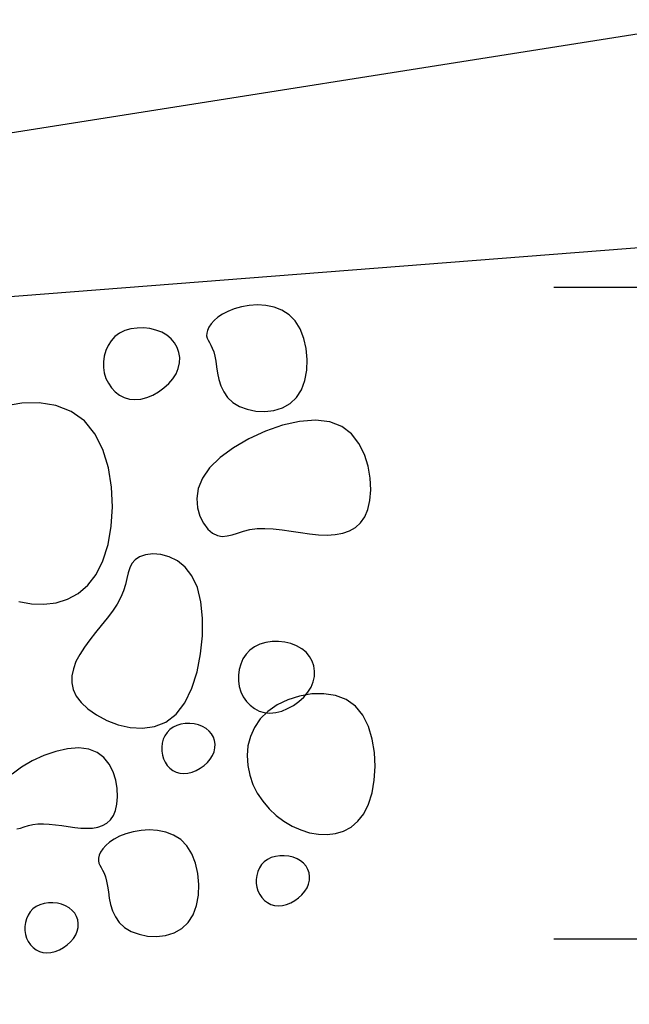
# Model space of a CAD drawing. Header units: millimetres. Extents: x 15 to 133, y 12 to 160.
# Tile 83 of 92: x 125.587 to 125.819, y 16.96 to 17.336. Entities that reach past the tile are written whole.
import ezdxf

# ---------------------------------------------------------------- set-up
doc = ezdxf.new("R2010")
doc.units = ezdxf.units.MM
doc.header["$MEASUREMENT"] = 0
for name, color, linetype, lineweight in [('Cotas -Marco Polo', 1, 'Continuous', 18), ('Layout - Marco Polo', 252, 'Continuous', 25), ('Layout 01 - Marco Polo', 152, 'Continuous', 25)]:
    doc.layers.add(name, color=color, linetype=linetype, lineweight=lineweight)
doc.layers.get('0').off()
doc.styles.add('Textos 1-50 - Marco Polo', font='arial.ttf', dxfattribs={"height": 0.1})
doc.dimstyles.new('Escala 1-50 - Marco Polo', dxfattribs={"dimtxt": 0.1, "dimasz": 0.05, "dimexe": 0.05, "dimexo": 0.05, "dimgap": 0.05, "dimtad": 2, "dimdec": 0, "dimlfac": 100, "dimzin": 0, "dimdsep": 46, "dimtxsty": 'Textos 1-50 - Marco Polo', "dimblk": 'OBLIQUE', "dimcen": 0.05, "dimclrt": 2, "dimadec": 0, "dimazin": 0, "dimtfac": 1, "dimtdec": 0, "dimtix": 1, "dimtmove": 0, "dimatfit": 3, "dimfxl": 0, "dimtolj": 1, "dimtzin": 0, "dimarcsym": 0})

# ---------------------------------------------------------------- blocks, each defined once
blk = doc.blocks.new('_OBLIQUE')
at = {"color": 0, "linetype": 'ByBlock', "lineweight": -2}
blk.add_line((-0.5, -0.5), (0.5, 0.5), dxfattribs=at)
blk = doc.blocks.new('*D14')
at = {"layer": 'Cotas -Marco Polo', "color": 0, "lineweight": -2, "transparency": 16777216}
for p, q in [((125.79065, 17.23427), (125.90255, 17.23427)), ((125.85255, 16.98512), (125.85255, 17.23427)), ((125.79065, 16.98512), (125.90255, 16.98512))]:
    blk.add_line(p, q, dxfattribs=at)
at = {"layer": 'Defpoints', "color": 0, "transparency": 16777216}
for p in [(125.74065, 17.23427), (125.85255, 17.23427), (125.74065, 16.98512)]:
    blk.add_point(p, dxfattribs=at)
at = {"layer": 'Cotas -Marco Polo', "color": 0, "lineweight": -2, "transparency": 16777216, "xscale": 0.05, "yscale": 0.05, "zscale": 0.05}
for p, rotation in [((125.85255, 17.23427), 90), ((125.85255, 16.98512), 270)]:
    blk.add_blockref('_OBLIQUE', p, dxfattribs=dict(at, rotation=rotation))
at = {"layer": 'Cotas -Marco Polo', "color": 2, "transparency": 16777216, "insert": (125.95361, 17.1097), "char_height": 0.1, "attachment_point": 5, "rotation": 90, "style": 'Textos 1-50 - Marco Polo'}
blk.add_mtext('\\A1;20', dxfattribs=at)

msp = doc.modelspace()

# ---------------------------------------------------------------- linework, layer by layer
at = {"layer": 'Layout - Marco Polo'}
for p, q in [((125.67134, 17.22673), (125.66859, 17.22596)), ((125.67435, 17.22724), (125.67134, 17.22673)), ((125.6775, 17.22744), (125.67435, 17.22724)), ((125.68069, 17.22725), (125.6775, 17.22744)), ((125.68383, 17.22662), (125.68069, 17.22725)), ((125.6868, 17.22546), (125.68383, 17.22662)), ((125.66231, 17.22273), (125.66087, 17.22147)), ((125.66407, 17.22392), (125.66231, 17.22273)), ((125.66616, 17.22501), (125.66407, 17.22392)), ((125.66859, 17.22596), (125.66616, 17.22501)), ((125.68952, 17.22373), (125.6868, 17.22546)), ((125.69187, 17.22135), (125.68952, 17.22373)), ((125.6589, 17.21894), (125.65835, 17.21774)), ((125.65974, 17.22019), (125.6589, 17.21894)), ((125.66087, 17.22147), (125.65974, 17.22019)), ((125.69376, 17.21829), (125.69187, 17.22135)), ((125.62305, 17.21536), (125.62158, 17.21378)), ((125.62481, 17.21666), (125.62305, 17.21536)), ((125.62685, 17.21764), (125.62481, 17.21666)), ((125.62909, 17.21829), (125.62685, 17.21764)), ((125.63148, 17.21863), (125.62909, 17.21829)), ((125.63392, 17.21866), (125.63148, 17.21863)), ((125.63636, 17.21839), (125.63392, 17.21866)), ((125.6387, 17.21784), (125.63636, 17.21839)), ((125.64089, 17.21701), (125.6387, 17.21784)), ((125.64284, 17.2159), (125.64089, 17.21701)), ((125.64449, 17.21454), (125.64284, 17.2159)), ((125.65808, 17.21665), (125.65806, 17.21568)), ((125.65806, 17.21568), (125.65826, 17.2148)), ((125.65835, 17.21774), (125.65808, 17.21665)), ((125.69517, 17.21469), (125.69376, 17.21829)), ((125.6204, 17.21198), (125.61951, 17.21)), ((125.62158, 17.21378), (125.6204, 17.21198)), ((125.64582, 17.21296), (125.64449, 17.21454)), ((125.64682, 17.2112), (125.64582, 17.21296)), ((125.65826, 17.2148), (125.65862, 17.21394)), ((125.65862, 17.21394), (125.6591, 17.21304)), ((125.6591, 17.21304), (125.65965, 17.21205)), ((125.65965, 17.21205), (125.66022, 17.2109)), ((125.69608, 17.21075), (125.69517, 17.21469)), ((125.61893, 17.20791), (125.61864, 17.20574)), ((125.61951, 17.21), (125.61893, 17.20791)), ((125.64747, 17.2093), (125.64682, 17.2112)), ((125.64777, 17.20731), (125.64747, 17.2093)), ((125.66022, 17.2109), (125.66075, 17.20953)), ((125.66075, 17.20953), (125.66121, 17.20789)), ((125.66121, 17.20789), (125.66156, 17.20594)), ((125.69647, 17.20663), (125.69608, 17.21075)), ((125.61864, 17.20574), (125.61865, 17.20357)), ((125.64724, 17.20321), (125.6477, 17.20527)), ((125.6477, 17.20527), (125.64777, 17.20731)), ((125.66156, 17.20594), (125.66187, 17.20374)), ((125.66187, 17.20374), (125.66224, 17.20138)), ((125.69631, 17.20252), (125.69647, 17.20663)), ((125.61865, 17.20357), (125.61897, 17.20144)), ((125.61897, 17.20144), (125.6196, 17.1994)), ((125.64516, 17.19923), (125.64639, 17.20118)), ((125.64639, 17.20118), (125.64724, 17.20321)), ((125.66224, 17.20138), (125.66274, 17.19895)), ((125.69559, 17.19859), (125.69631, 17.20252)), ((125.6196, 17.1994), (125.62051, 17.1975)), ((125.62051, 17.1975), (125.62169, 17.19577)), ((125.64173, 17.19571), (125.64358, 17.19739)), ((125.64358, 17.19739), (125.64516, 17.19923)), ((125.66274, 17.19895), (125.66349, 17.19652)), ((125.66349, 17.19652), (125.66456, 17.1942)), ((125.69429, 17.19504), (125.69559, 17.19859)), ((125.62169, 17.19577), (125.6231, 17.19427)), ((125.6231, 17.19427), (125.62473, 17.19303)), ((125.62473, 17.19303), (125.62654, 17.19209)), ((125.63518, 17.19209), (125.63746, 17.19302)), ((125.63746, 17.19302), (125.63967, 17.19424)), ((125.63967, 17.19424), (125.64173, 17.19571)), ((125.66456, 17.1942), (125.66604, 17.19206)), ((125.6924, 17.19204), (125.69429, 17.19504)), ((125.58746, 17.18986), (125.58082, 17.18872)), ((125.59409, 17.18999), (125.58746, 17.18986)), ((125.60045, 17.18899), (125.59409, 17.18999)), ((125.60629, 17.18675), (125.60045, 17.18899)), ((125.62654, 17.19209), (125.62853, 17.1915)), ((125.62853, 17.1915), (125.63065, 17.19129)), ((125.63065, 17.19129), (125.63289, 17.1915)), ((125.63289, 17.1915), (125.63518, 17.19209)), ((125.66604, 17.19206), (125.66803, 17.19019)), ((125.66803, 17.19019), (125.67058, 17.18867)), ((125.67058, 17.18867), (125.67357, 17.18756)), ((125.68697, 17.18812), (125.68992, 17.18974)), ((125.68992, 17.18974), (125.6924, 17.19204)), ((125.61134, 17.18318), (125.60629, 17.18675)), ((125.67357, 17.18756), (125.67686, 17.18691)), ((125.67686, 17.18691), (125.68029, 17.18675)), ((125.68029, 17.18675), (125.68371, 17.18714)), ((125.68371, 17.18714), (125.68697, 17.18812)), ((125.61539, 17.17823), (125.61134, 17.18318)), ((125.68703, 17.18146), (125.68048, 17.1792)), ((125.69349, 17.18292), (125.68703, 17.18146)), ((125.6996, 17.18342), (125.69349, 17.18292)), ((125.70505, 17.1828), (125.6996, 17.18342)), ((125.70963, 17.18098), (125.70505, 17.1828)), ((125.61845, 17.17214), (125.61539, 17.17823)), ((125.68048, 17.1792), (125.67413, 17.17628)), ((125.71332, 17.17813), (125.70963, 17.18098)), ((125.71621, 17.17449), (125.71332, 17.17813)), ((125.67413, 17.17628), (125.66828, 17.17287)), ((125.71833, 17.17029), (125.71621, 17.17449)), ((125.62055, 17.16524), (125.61845, 17.17214)), ((125.66828, 17.17287), (125.6632, 17.16911)), ((125.71976, 17.16578), (125.71833, 17.17029)), ((125.6632, 17.16911), (125.65918, 17.16517)), ((125.62175, 17.15784), (125.62055, 17.16524)), ((125.65918, 17.16517), (125.65644, 17.16118)), ((125.72054, 17.16119), (125.71976, 17.16578)), ((125.65644, 17.16118), (125.65486, 17.15725)), ((125.72075, 17.15676), (125.72054, 17.16119)), ((125.62209, 17.15026), (125.62175, 17.15784)), ((125.65486, 17.15725), (125.65429, 17.15347)), ((125.72044, 17.15273), (125.72075, 17.15676)), ((125.65429, 17.15347), (125.65454, 17.14994)), ((125.71967, 17.1493), (125.72044, 17.15273)), ((125.62162, 17.14283), (125.62209, 17.15026)), ((125.65454, 17.14994), (125.65545, 17.14676)), ((125.71847, 17.14645), (125.71967, 17.1493)), ((125.65545, 17.14676), (125.65683, 17.14401)), ((125.65683, 17.14401), (125.65852, 17.1418)), ((125.71491, 17.14238), (125.71687, 17.14416)), ((125.71687, 17.14416), (125.71847, 17.14645)), ((125.62039, 17.13585), (125.62162, 17.14283)), ((125.65852, 17.1418), (125.66035, 17.14021)), ((125.66035, 17.14021), (125.66217, 17.13931)), ((125.66781, 17.1396), (125.66989, 17.14025)), ((125.66989, 17.14025), (125.67214, 17.14095)), ((125.67214, 17.14095), (125.67459, 17.14156)), ((125.67459, 17.14156), (125.67729, 17.14195)), ((125.67729, 17.14195), (125.68027, 17.14203)), ((125.68027, 17.14203), (125.68348, 17.14183)), ((125.68348, 17.14183), (125.68685, 17.14144)), ((125.68685, 17.14144), (125.69033, 17.14095)), ((125.69033, 17.14095), (125.69385, 17.14042)), ((125.69385, 17.14042), (125.69736, 17.13995)), ((125.69736, 17.13995), (125.70079, 17.13961)), ((125.70717, 17.13966), (125.71003, 17.14017)), ((125.71003, 17.14017), (125.71262, 17.14106)), ((125.71262, 17.14106), (125.71491, 17.14238)), ((125.66217, 17.13931), (125.664, 17.139)), ((125.664, 17.139), (125.66586, 17.13914)), ((125.66586, 17.13914), (125.66781, 17.1396)), ((125.70079, 17.13961), (125.70408, 17.13949)), ((125.70408, 17.13949), (125.70717, 17.13966)), ((125.61845, 17.12965), (125.62039, 17.13585)), ((125.63747, 17.13227), (125.6347, 17.13194)), ((125.64054, 17.13207), (125.63747, 17.13227)), ((125.61584, 17.12447), (125.61845, 17.12965)), ((125.62952, 17.12864), (125.62869, 17.12696)), ((125.63071, 17.13006), (125.62952, 17.12864)), ((125.63241, 17.13117), (125.63071, 17.13006)), ((125.6347, 17.13194), (125.63241, 17.13117)), ((125.64374, 17.13123), (125.64054, 17.13207)), ((125.64691, 17.12966), (125.64374, 17.13123)), ((125.64987, 17.12724), (125.64691, 17.12966)), ((125.6281, 17.12505), (125.6276, 17.12293)), ((125.62869, 17.12696), (125.6281, 17.12505)), ((125.65246, 17.12389), (125.64987, 17.12724)), ((125.61266, 17.12034), (125.61584, 17.12447)), ((125.6276, 17.12293), (125.62706, 17.12064)), ((125.6545, 17.1195), (125.65246, 17.12389)), ((125.60491, 17.11495), (125.60899, 17.11719)), ((125.60899, 17.11719), (125.61266, 17.12034)), ((125.62634, 17.11822), (125.6253, 17.11569)), ((125.62706, 17.12064), (125.62634, 17.11822)), ((125.65586, 17.11403), (125.6545, 17.1195)), ((125.58631, 17.11409), (125.59113, 17.11321)), ((125.59589, 17.11302), (125.60052, 17.11358)), ((125.60052, 17.11358), (125.60491, 17.11495)), ((125.6253, 17.11569), (125.62386, 17.11309)), ((125.65652, 17.10775), (125.65586, 17.11403)), ((125.59113, 17.11321), (125.59589, 17.11302)), ((125.62206, 17.11043), (125.62001, 17.10772)), ((125.62386, 17.11309), (125.62206, 17.11043)), ((125.62001, 17.10772), (125.61782, 17.10497)), ((125.65648, 17.10098), (125.65652, 17.10775)), ((125.61557, 17.1022), (125.61339, 17.09942)), ((125.61782, 17.10497), (125.61557, 17.1022)), ((125.61339, 17.09942), (125.61135, 17.09664)), ((125.65577, 17.09403), (125.65648, 17.10098)), ((125.68064, 17.09844), (125.67839, 17.09779)), ((125.68302, 17.09878), (125.68064, 17.09844)), ((125.68546, 17.09881), (125.68302, 17.09878)), ((125.6879, 17.09854), (125.68546, 17.09881)), ((125.69024, 17.09799), (125.6879, 17.09854)), ((125.61135, 17.09664), (125.60958, 17.09387)), ((125.67459, 17.09551), (125.67312, 17.09393)), ((125.67635, 17.09681), (125.67459, 17.09551)), ((125.67839, 17.09779), (125.67635, 17.09681)), ((125.69243, 17.09715), (125.69024, 17.09799)), ((125.69438, 17.09605), (125.69243, 17.09715)), ((125.69603, 17.09469), (125.69438, 17.09605)), ((125.69736, 17.09311), (125.69603, 17.09469)), ((125.60815, 17.09112), (125.60714, 17.0884)), ((125.60958, 17.09387), (125.60815, 17.09112)), ((125.65439, 17.08724), (125.65577, 17.09403)), ((125.67194, 17.09213), (125.67106, 17.09015)), ((125.67312, 17.09393), (125.67194, 17.09213)), ((125.69836, 17.09135), (125.69736, 17.09311)), ((125.69901, 17.08945), (125.69836, 17.09135)), ((125.60714, 17.0884), (125.60659, 17.08571)), ((125.65236, 17.08093), (125.65439, 17.08724)), ((125.67047, 17.08805), (125.67018, 17.08589)), ((125.67106, 17.09015), (125.67047, 17.08805)), ((125.69931, 17.08746), (125.69901, 17.08945)), ((125.69924, 17.08542), (125.69931, 17.08746)), ((125.60659, 17.08571), (125.60656, 17.08307)), ((125.67018, 17.08589), (125.67019, 17.08372)), ((125.67019, 17.08372), (125.67052, 17.08159)), ((125.69794, 17.08133), (125.69878, 17.08336)), ((125.69878, 17.08336), (125.69924, 17.08542)), ((125.60656, 17.08307), (125.6071, 17.08048)), ((125.6071, 17.08048), (125.60827, 17.07794)), ((125.64969, 17.07542), (125.65236, 17.08093)), ((125.67052, 17.08159), (125.67114, 17.07955)), ((125.67114, 17.07955), (125.67205, 17.07765)), ((125.6967, 17.07938), (125.69794, 17.08133)), ((125.60827, 17.07794), (125.61011, 17.07546)), ((125.67205, 17.07765), (125.67323, 17.07592)), ((125.67323, 17.07592), (125.67464, 17.07442)), ((125.68905, 17.07653), (125.68494, 17.07454)), ((125.69352, 17.07796), (125.68905, 17.07653)), ((125.69121, 17.07439), (125.69327, 17.07586)), ((125.69327, 17.07586), (125.69512, 17.07754)), ((125.69817, 17.07876), (125.69352, 17.07796)), ((125.69512, 17.07754), (125.6967, 17.07938)), ((125.70281, 17.07885), (125.69817, 17.07876)), ((125.70726, 17.07815), (125.70281, 17.07885)), ((125.71135, 17.07658), (125.70726, 17.07815)), ((125.71489, 17.07408), (125.71135, 17.07658)), ((125.61011, 17.07546), (125.61267, 17.07304)), ((125.61267, 17.07304), (125.61599, 17.07073)), ((125.64639, 17.07103), (125.64969, 17.07542)), ((125.67464, 17.07442), (125.67627, 17.07318)), ((125.67627, 17.07318), (125.67808, 17.07224)), ((125.67808, 17.07224), (125.68007, 17.07165)), ((125.68137, 17.07207), (125.67849, 17.06919)), ((125.68494, 17.07454), (125.68137, 17.07207)), ((125.68443, 17.07165), (125.68672, 17.07224)), ((125.68672, 17.07224), (125.689, 17.07317)), ((125.689, 17.07317), (125.69121, 17.07439)), ((125.71772, 17.07061), (125.71489, 17.07408)), ((125.61599, 17.07073), (125.61991, 17.06866)), ((125.61991, 17.06866), (125.62426, 17.06701)), ((125.6425, 17.06802), (125.64639, 17.07103)), ((125.67849, 17.06919), (125.6763, 17.06599)), ((125.68007, 17.07165), (125.68219, 17.07144)), ((125.68219, 17.07144), (125.68443, 17.07165)), ((125.71986, 17.06635), (125.71772, 17.07061)), ((125.62426, 17.06701), (125.62887, 17.06595)), ((125.62887, 17.06595), (125.63357, 17.06565)), ((125.63357, 17.06565), (125.63817, 17.06628)), ((125.63817, 17.06628), (125.6425, 17.06802)), ((125.64398, 17.06516), (125.64295, 17.06406)), ((125.64522, 17.06607), (125.64398, 17.06516)), ((125.64664, 17.06676), (125.64522, 17.06607)), ((125.64821, 17.06721), (125.64664, 17.06676)), ((125.64988, 17.06745), (125.64821, 17.06721)), ((125.65159, 17.06747), (125.64988, 17.06745)), ((125.6533, 17.06729), (125.65159, 17.06747)), ((125.65494, 17.0669), (125.6533, 17.06729)), ((125.65647, 17.06631), (125.65494, 17.0669)), ((125.65783, 17.06554), (125.65647, 17.06631)), ((125.65899, 17.06459), (125.65783, 17.06554)), ((125.65992, 17.06348), (125.65899, 17.06459)), ((125.6763, 17.06599), (125.67476, 17.06254)), ((125.72133, 17.06152), (125.71986, 17.06635)), ((125.64151, 17.06141), (125.64109, 17.05994)), ((125.64213, 17.0628), (125.64151, 17.06141)), ((125.64295, 17.06406), (125.64213, 17.0628)), ((125.66062, 17.06225), (125.65992, 17.06348)), ((125.66108, 17.06092), (125.66062, 17.06225)), ((125.66128, 17.05953), (125.66108, 17.06092)), ((125.67476, 17.06254), (125.67384, 17.05891)), ((125.72217, 17.05634), (125.72133, 17.06152)), ((125.60494, 17.05779), (125.60042, 17.05677)), ((125.60922, 17.05814), (125.60494, 17.05779)), ((125.61303, 17.05771), (125.60922, 17.05814)), ((125.61624, 17.05643), (125.61303, 17.05771)), ((125.64109, 17.05994), (125.64089, 17.05843)), ((125.64089, 17.05843), (125.6409, 17.05691)), ((125.66092, 17.05666), (125.66123, 17.0581)), ((125.66123, 17.0581), (125.66128, 17.05953)), ((125.67384, 17.05891), (125.67352, 17.05518)), ((125.59583, 17.05518), (125.59139, 17.05314)), ((125.60042, 17.05677), (125.59583, 17.05518)), ((125.61882, 17.05444), (125.61624, 17.05643)), ((125.62084, 17.05189), (125.61882, 17.05444)), ((125.6409, 17.05691), (125.64113, 17.05542)), ((125.64113, 17.05542), (125.64157, 17.05399)), ((125.64157, 17.05399), (125.64221, 17.05266)), ((125.65835, 17.05258), (125.65946, 17.05387)), ((125.65946, 17.05387), (125.66032, 17.05524)), ((125.66032, 17.05524), (125.66092, 17.05666)), ((125.67352, 17.05518), (125.67374, 17.05143)), ((125.72241, 17.05104), (125.72217, 17.05634)), ((125.58729, 17.05075), (125.58374, 17.04812)), ((125.59139, 17.05314), (125.58729, 17.05075)), ((125.62233, 17.04895), (125.62084, 17.05189)), ((125.64221, 17.05266), (125.64303, 17.05145)), ((125.64303, 17.05145), (125.64402, 17.0504)), ((125.64402, 17.0504), (125.64516, 17.04953)), ((125.64516, 17.04953), (125.64643, 17.04887)), ((125.65248, 17.04887), (125.65407, 17.04952)), ((125.65407, 17.04952), (125.65561, 17.05038)), ((125.65561, 17.05038), (125.65706, 17.05141)), ((125.65706, 17.05141), (125.65835, 17.05258)), ((125.67374, 17.05143), (125.67449, 17.04774)), ((125.72208, 17.04584), (125.72241, 17.05104)), ((125.62333, 17.04579), (125.62233, 17.04895)), ((125.62388, 17.04258), (125.62333, 17.04579)), ((125.64643, 17.04887), (125.64782, 17.04846)), ((125.64782, 17.04846), (125.6493, 17.04831)), ((125.6493, 17.04831), (125.65087, 17.04846)), ((125.65087, 17.04846), (125.65248, 17.04887)), ((125.67449, 17.04774), (125.67573, 17.04419)), ((125.72122, 17.04095), (125.72208, 17.04584)), ((125.62403, 17.03948), (125.62388, 17.04258)), ((125.67573, 17.04419), (125.67741, 17.04083)), ((125.62381, 17.03666), (125.62403, 17.03948)), ((125.67741, 17.04083), (125.67949, 17.03772)), ((125.71986, 17.03661), (125.72122, 17.04095)), ((125.62327, 17.03425), (125.62381, 17.03666)), ((125.67949, 17.03772), (125.68192, 17.03488)), ((125.68192, 17.03488), (125.68464, 17.03233)), ((125.71804, 17.03299), (125.71986, 17.03661)), ((125.61993, 17.02941), (125.62131, 17.03066)), ((125.62131, 17.03066), (125.62242, 17.03226)), ((125.62242, 17.03226), (125.62327, 17.03425)), ((125.68464, 17.03233), (125.6876, 17.03011)), ((125.71581, 17.03009), (125.71804, 17.03299)), ((125.5856, 17.02715), (125.58697, 17.02747)), ((125.58697, 17.02747), (125.58842, 17.02792)), ((125.58842, 17.02792), (125.58999, 17.02841)), ((125.58999, 17.02841), (125.59171, 17.02884)), ((125.59171, 17.02884), (125.5936, 17.02911)), ((125.5936, 17.02911), (125.59569, 17.02916)), ((125.59569, 17.02916), (125.59793, 17.02903)), ((125.59793, 17.02903), (125.60029, 17.02875)), ((125.60029, 17.02875), (125.60273, 17.02841)), ((125.60273, 17.02841), (125.6052, 17.02804)), ((125.6052, 17.02804), (125.60765, 17.02771)), ((125.60765, 17.02771), (125.61005, 17.02747)), ((125.61005, 17.02747), (125.61235, 17.02739)), ((125.61235, 17.02739), (125.61452, 17.02751)), ((125.61452, 17.02751), (125.61652, 17.02786)), ((125.61652, 17.02786), (125.61833, 17.02849)), ((125.61833, 17.02849), (125.61993, 17.02941)), ((125.6876, 17.03011), (125.69074, 17.02825)), ((125.69074, 17.02825), (125.69401, 17.02678)), ((125.71038, 17.02632), (125.71324, 17.02789)), ((125.71324, 17.02789), (125.71581, 17.03009)), ((125.62272, 17.02325), (125.62096, 17.02205)), ((125.62481, 17.02434), (125.62272, 17.02325)), ((125.62723, 17.02529), (125.62481, 17.02434)), ((125.62999, 17.02606), (125.62723, 17.02529)), ((125.63299, 17.02657), (125.62999, 17.02606)), ((125.63614, 17.02677), (125.63299, 17.02657)), ((125.63934, 17.02658), (125.63614, 17.02677)), ((125.64248, 17.02594), (125.63934, 17.02658)), ((125.64545, 17.02479), (125.64248, 17.02594)), ((125.64816, 17.02306), (125.64545, 17.02479)), ((125.65051, 17.02067), (125.64816, 17.02306)), ((125.69401, 17.02678), (125.69736, 17.02572)), ((125.69736, 17.02572), (125.70074, 17.0251)), ((125.70074, 17.0251), (125.70407, 17.02497)), ((125.70407, 17.02497), (125.70731, 17.02536)), ((125.70731, 17.02536), (125.71038, 17.02632)), ((125.61839, 17.01952), (125.61755, 17.01827)), ((125.61952, 17.0208), (125.61839, 17.01952)), ((125.62096, 17.02205), (125.61952, 17.0208)), ((125.65241, 17.01762), (125.65051, 17.02067)), ((125.61672, 17.01598), (125.61671, 17.01501)), ((125.617, 17.01707), (125.61672, 17.01598)), ((125.61755, 17.01827), (125.617, 17.01707)), ((125.65382, 17.01402), (125.65241, 17.01762)), ((125.68274, 17.0162), (125.68132, 17.01552)), ((125.68431, 17.01666), (125.68274, 17.0162)), ((125.68598, 17.0169), (125.68431, 17.01666)), ((125.68769, 17.01692), (125.68598, 17.0169)), ((125.6894, 17.01673), (125.68769, 17.01692)), ((125.69104, 17.01635), (125.6894, 17.01673)), ((125.69257, 17.01576), (125.69104, 17.01635)), ((125.69393, 17.01499), (125.69257, 17.01576)), ((125.61671, 17.01501), (125.6169, 17.01413)), ((125.6169, 17.01413), (125.61727, 17.01327)), ((125.61727, 17.01327), (125.61775, 17.01237)), ((125.61775, 17.01237), (125.6183, 17.01138)), ((125.65473, 17.01008), (125.65382, 17.01402)), ((125.67823, 17.01224), (125.67761, 17.01086)), ((125.67905, 17.01351), (125.67823, 17.01224)), ((125.68008, 17.01461), (125.67905, 17.01351)), ((125.68132, 17.01552), (125.68008, 17.01461)), ((125.69509, 17.01404), (125.69393, 17.01499)), ((125.69602, 17.01293), (125.69509, 17.01404)), ((125.69672, 17.0117), (125.69602, 17.01293)), ((125.6183, 17.01138), (125.61886, 17.01023)), ((125.61886, 17.01023), (125.6194, 17.00886)), ((125.6194, 17.00886), (125.61986, 17.00722)), ((125.65511, 17.00596), (125.65473, 17.01008)), ((125.67719, 17.00939), (125.67699, 17.00788)), ((125.67761, 17.01086), (125.67719, 17.00939)), ((125.69718, 17.01037), (125.69672, 17.0117)), ((125.69738, 17.00898), (125.69718, 17.01037)), ((125.69733, 17.00755), (125.69738, 17.00898)), ((125.61986, 17.00722), (125.62021, 17.00527)), ((125.62021, 17.00527), (125.62052, 17.00307)), ((125.65495, 17.00184), (125.65511, 17.00596)), ((125.67699, 17.00788), (125.677, 17.00636)), ((125.677, 17.00636), (125.67723, 17.00486)), ((125.67723, 17.00486), (125.67767, 17.00344)), ((125.69556, 17.00332), (125.69642, 17.00469)), ((125.69642, 17.00469), (125.69702, 17.00611)), ((125.69702, 17.00611), (125.69733, 17.00755)), ((125.62052, 17.00307), (125.62088, 17.00071)), ((125.62088, 17.00071), (125.62139, 16.99827)), ((125.65424, 16.99792), (125.65495, 17.00184)), ((125.67767, 17.00344), (125.67831, 17.00211)), ((125.67831, 17.00211), (125.67913, 17.0009)), ((125.67913, 17.0009), (125.68012, 16.99985)), ((125.69171, 16.99983), (125.69315, 17.00086)), ((125.69315, 17.00086), (125.69445, 17.00203)), ((125.69445, 17.00203), (125.69556, 17.00332)), ((125.59295, 16.99751), (125.59171, 16.9966)), ((125.59437, 16.9982), (125.59295, 16.99751)), ((125.59594, 16.99865), (125.59437, 16.9982)), ((125.59761, 16.99889), (125.59594, 16.99865)), ((125.59932, 16.99891), (125.59761, 16.99889)), ((125.60103, 16.99873), (125.59932, 16.99891)), ((125.60267, 16.99834), (125.60103, 16.99873)), ((125.6042, 16.99775), (125.60267, 16.99834)), ((125.60556, 16.99698), (125.6042, 16.99775)), ((125.60672, 16.99603), (125.60556, 16.99698)), ((125.62139, 16.99827), (125.62213, 16.99585)), ((125.65294, 16.99437), (125.65424, 16.99792)), ((125.68012, 16.99985), (125.68126, 16.99898)), ((125.68126, 16.99898), (125.68253, 16.99832)), ((125.68253, 16.99832), (125.68392, 16.99791)), ((125.68392, 16.99791), (125.6854, 16.99776)), ((125.6854, 16.99776), (125.68697, 16.99791)), ((125.68697, 16.99791), (125.68858, 16.99832)), ((125.68858, 16.99832), (125.69017, 16.99897)), ((125.69017, 16.99897), (125.69171, 16.99983)), ((125.58986, 16.99423), (125.58924, 16.99285)), ((125.59068, 16.9955), (125.58986, 16.99423)), ((125.59171, 16.9966), (125.59068, 16.9955)), ((125.60765, 16.99492), (125.60672, 16.99603)), ((125.60835, 16.99369), (125.60765, 16.99492)), ((125.60881, 16.99236), (125.60835, 16.99369)), ((125.62213, 16.99585), (125.6232, 16.99352)), ((125.6232, 16.99352), (125.62469, 16.99138)), ((125.65105, 16.99137), (125.65294, 16.99437)), ((125.58882, 16.99138), (125.58862, 16.98987)), ((125.58862, 16.98987), (125.58863, 16.98835)), ((125.58924, 16.99285), (125.58882, 16.99138)), ((125.60865, 16.9881), (125.60896, 16.98954)), ((125.60902, 16.99097), (125.60881, 16.99236)), ((125.60896, 16.98954), (125.60902, 16.99097)), ((125.62469, 16.99138), (125.62668, 16.98952)), ((125.62668, 16.98952), (125.62922, 16.988)), ((125.64856, 16.98906), (125.65105, 16.99137)), ((125.58863, 16.98835), (125.58886, 16.98686)), ((125.58886, 16.98686), (125.5893, 16.98543)), ((125.5893, 16.98543), (125.58994, 16.9841)), ((125.60719, 16.98531), (125.60805, 16.98668)), ((125.60805, 16.98668), (125.60865, 16.9881)), ((125.62922, 16.988), (125.63222, 16.98689)), ((125.63222, 16.98689), (125.63551, 16.98623)), ((125.63551, 16.98623), (125.63894, 16.98608)), ((125.63894, 16.98608), (125.64236, 16.98646)), ((125.64236, 16.98646), (125.64562, 16.98745)), ((125.64562, 16.98745), (125.64856, 16.98906)), ((125.58994, 16.9841), (125.59076, 16.98289)), ((125.59076, 16.98289), (125.59175, 16.98184)), ((125.59175, 16.98184), (125.59289, 16.98097)), ((125.6018, 16.98096), (125.60334, 16.98182)), ((125.60334, 16.98182), (125.60479, 16.98285)), ((125.60479, 16.98285), (125.60608, 16.98402)), ((125.60608, 16.98402), (125.60719, 16.98531)), ((125.59289, 16.98097), (125.59416, 16.98031)), ((125.59416, 16.98031), (125.59555, 16.9799)), ((125.59555, 16.9799), (125.59703, 16.97975)), ((125.59703, 16.97975), (125.5986, 16.9799)), ((125.5986, 16.9799), (125.60021, 16.98031)), ((125.60021, 16.98031), (125.6018, 16.98096))]:
    msp.add_line(p, q, dxfattribs=at)
at = {"layer": 'Layout 01 - Marco Polo'}
for p, q in [((125.9697, 17.35424), (125.41178, 17.26615)), ((125.9697, 17.26074), (125.41178, 17.21718))]:
    msp.add_line(p, q, dxfattribs=at)

# ---------------------------------------------------------------- dimensions: what is measured, and where the dimension line sits
at = {"layer": 'Cotas -Marco Polo'}
dim = msp.add_linear_dim(base=(125.85255, 17.23427), p1=(125.74065, 16.98512), p2=(125.74065, 17.23427), angle=90, text='20', dimstyle='Escala 1-50 - Marco Polo', dxfattribs=at)
dim.commit()
dim.dimension.update_dxf_attribs({"geometry": '*D14', "text_midpoint": (125.95361, 17.1097)})

doc.saveas('drawing.dxf')
